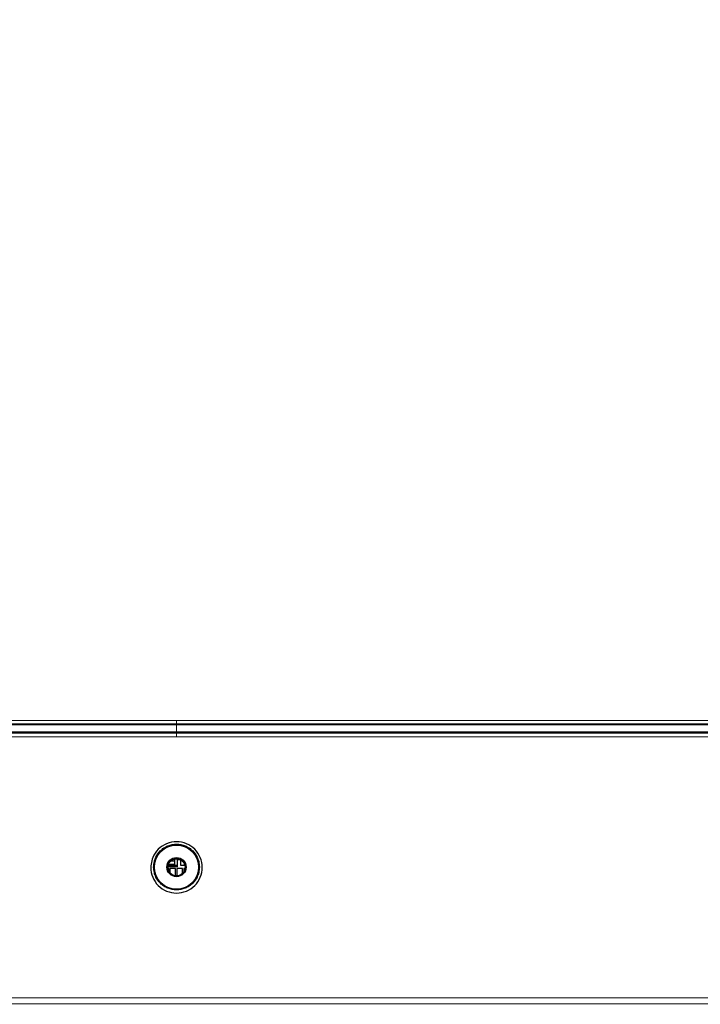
# Model space of a CAD drawing. Header units: millimetres. Extents: x 0 to 1118, y 0 to 864.
# Tile 53 of 117: x 226 to 266, y 611 to 668. Entities that reach past the tile are written whole.
import ezdxf

# ---------------------------------------------------------------- set-up
doc = ezdxf.new("R2010")
doc.units = ezdxf.units.MM
doc.styles.add('SLDTEXTSTYLE0', font='TXT', dxfattribs={"width": 0.75})
doc.dimstyles.new('SLDDIMSTYLE0', dxfattribs={"dimtxt": 3.175, "dimasz": 3.302, "dimexe": 0, "dimexo": 0.0625, "dimgap": 0.79375, "dimtad": 0, "dimtih": 1, "dimtoh": 1, "dimdec": 1, "dimlfac": 5, "dimrnd": 1e-09, "dimzin": 4, "dimdsep": 46, "dimtxsty": 'SLDTEXTSTYLE0', "dimsah": 1, "dimcen": 0.09, "dimadec": 0, "dimazin": 1, "dimtfac": 1, "dimtdec": 1, "dimtofl": 0, "dimtmove": 0, "dimatfit": 3, "dimfxl": 1, "dimfrac": 2, "dimtolj": 1, "dimtzin": 12, "dimarcsym": 0})

# ---------------------------------------------------------------- blocks, each defined once
blk = doc.blocks.new('_D_15')
at = {"color": 7, "linetype": 'Continuous', "lineweight": 0}
for p, q in [((305.474, 691.135), (305.474, 581.8)), ((169.471, 617.635), (169.471, 581.8)), ((235.111, 587.495), (234.143, 587.495)), ((234.143, 587.495), (234.143, 582.455)), ((245.667, 587.495), (246.635, 587.495)), ((246.635, 587.495), (246.635, 582.455)), ((169.471, 584.975), (221.973, 584.975)), ((305.474, 584.975), (248.248, 584.975)), ((234.143, 582.455), (235.111, 582.455)), ((246.635, 582.455), (245.667, 582.455))]:
    blk.add_line(p, q, dxfattribs=at)
at = {"color": 7, "linetype": 'Continuous', "lineweight": 18}
for points in [[(169.471, 584.975), (172.773, 584.467), (172.773, 585.483)], [(305.474, 584.975), (302.172, 585.483), (302.172, 584.467)]]:
    blk.add_solid(points, dxfattribs=at)
at = {"color": 7, "linetype": 'Continuous', "lineweight": 18, "char_height": 3.175, "attachment_point": 1, "style": 'SLDTEXTSTYLE0'}
for s, insert in [('680.0', (222.619, 586.548)), ('26.77', (235.111, 586.548))]:
    blk.add_mtext(s, dxfattribs=dict(at, insert=insert))

msp = doc.modelspace()

# ---------------------------------------------------------------- linework, layer by layer
at = {"color": 7, "linetype": 'Continuous', "lineweight": 18}
for p, q in [((235.4674, 627.4246), (235.4674, 627.2358)), ((235.4674, 627.2358), (235.4674, 627.1735)), ((235.4674, 627.1735), (235.4674, 626.7482)), ((235.4674, 626.7482), (235.4674, 626.6983)), ((235.4674, 626.6983), (235.4674, 626.4794))]:
    msp.add_line(p, q, dxfattribs=at)
at = {"color": 7, "linetype": 'Continuous', "lineweight": 25}
for p, q in [((235.3724, 619.2449), (235.1104, 619.2449)), ((235.3724, 619.2449), (235.3724, 619.3858)), ((235.3724, 619.0649), (235.3724, 619.2449)), ((235.5224, 619.3449), (235.6854, 619.3449)), ((235.5224, 618.9249), (235.5224, 619.3449)), ((235.7024, 619.3363), (235.7024, 619.0249)), ((235.5224, 618.9249), (234.9683, 618.9249)), ((235.0174, 618.8252), (234.9723, 618.8252)), ((234.9846, 619.0249), (235.5224, 619.0249)), ((235.3724, 619.0649), (234.9972, 619.0649)), ((235.0174, 618.677), (235.0174, 618.8252)), ((235.4174, 618.8252), (235.0874, 618.8252)), ((235.0874, 618.8252), (235.0874, 618.57)), ((235.3724, 619.0249), (235.3724, 619.0649)), ((235.4174, 618.3975), (235.4174, 618.8252)), ((235.4874, 618.8252), (235.4874, 618.3953)), ((235.8174, 618.8252), (235.4874, 618.8252)), ((235.7024, 619.0249), (235.9502, 619.0249)), ((235.8174, 618.5379), (235.8174, 618.8252)), ((235.9625, 618.8252), (235.8874, 618.8252)), ((235.8874, 618.8252), (235.8874, 618.6237)), ((235.9324, 619.0249), (235.9324, 619.0787))]:
    msp.add_line(p, q, dxfattribs=at)
at = {"color": 7, "linetype": 'Continuous', "lineweight": 25, "flags": 128}
for points in [[(235.4674, 627.1735), (205.2604, 627.1734), (199.3269, 627.1734), (193.3934, 627.1734), (187.4599, 627.1734), (181.5264, 627.1742)], [(289.4105, 627.1735), (271.0706, 627.1735), (259.2029, 627.1735), (247.3352, 627.1735), (235.4674, 627.1735)], [(235.4674, 626.7482), (205.2566, 626.7482), (199.3224, 626.7482), (193.3881, 626.7482), (187.4539, 626.7482), (181.5196, 626.749)], [(289.4129, 626.7482), (271.0706, 626.7482), (259.2029, 626.7482), (247.3352, 626.7482), (235.4674, 626.7482)]]:
    msp.add_lwpolyline(points, dxfattribs=at)
at = {"color": 7, "linetype": 'Continuous', "lineweight": 18, "flags": 128}
for points in [[(235.4674, 627.2358), (232.8273, 627.2358), (222.2668, 627.2358), (201.8972, 627.2358), (200.8374, 627.2358), (190.1855, 627.2358), (184.8595, 627.2358), (182.1973, 627.2354), (181.5276, 627.2365)], [(235.4674, 627.4246), (235.8674, 627.4246), (237.4674, 627.4246), (243.8674, 627.4246), (269.4674, 627.4246), (269.7889, 627.4246), (289.4096, 627.4246)], [(289.4101, 627.2358), (286.77, 627.2358), (276.2095, 627.2358), (255.8385, 627.2358), (248.668, 627.2358), (238.1076, 627.2358), (235.4674, 627.2358)], [(293.4674, 610.9547), (274.2246, 610.9547), (254.9817, 610.9547), (235.4674, 610.9547), (234.6674, 610.9547), (231.4674, 610.9547), (218.6674, 610.9547), (198.0674, 610.9547), (177.4674, 610.9547)]]:
    msp.add_lwpolyline(points, dxfattribs=at)
at = {"color": 7, "linetype": 'Continuous', "lineweight": 25}
for centre, radius in [((235.4674, 618.9049), 1.2808), ((235.4674, 618.9049), 0.56), ((235.4674, 618.8949), 0.5)]:
    msp.add_circle(centre, radius, dxfattribs=at)
at = {"color": 7, "linetype": 'Continuous', "lineweight": 18}
for points, knots in [([(181.5307, 627.4253), (181.7527, 627.4249), (182.8623, 627.4229), (185.7472, 627.426), (191.9608, 627.4236), (199.0621, 627.4248), (206.1634, 627.4246), (211.4894, 627.4247), (218.1487, 627.4246), (226.1414, 627.4246), (232.3588, 627.4246), (235.4674, 627.4246)], [0, 0, 0, 0, 0.0123444, 0.061717, 0.1604617, 0.3579512, 0.4566959, 0.5554406, 0.6541853, 0.8270927, 1, 1, 1, 1]), ([(181.519, 626.7009), (181.519, 626.7009), (182.9642, 626.6771), (185.8552, 626.7078), (196.2918, 626.6827), (206.615, 626.6993), (217.2682, 626.6982), (223.9265, 626.6984), (230.1408, 626.6983), (234.5797, 626.6983), (235.4674, 626.6983)], [0, 0, 0, 0, 0.0000002, 0.080375, 0.1607507, 0.5803754, 0.6544268, 0.753162, 0.9506324, 1, 1, 1, 1]), ([(235.4674, 626.6983), (235.6008, 626.6983), (236.2674, 626.6983), (239.0674, 626.6983), (250.2674, 626.6983), (261.0413, 626.6983), (276.2232, 626.6983), (282.8717, 626.6992), (289.4131, 626.7001)], [0, 0, 0, 0, 0.0074149, 0.0370744, 0.1557123, 0.630264, 0.6362236, 1, 1, 1, 1]), ([(235.4674, 626.4794), (235.3341, 626.4794), (234.6674, 626.4794), (231.8674, 626.4794), (220.6674, 626.4794), (208.0176, 626.4794), (195.7255, 626.4795), (190.5207, 626.4794), (185.8531, 626.4797), (182.961, 626.4788), (181.515, 626.4784)], [0, 0, 0, 0, 0.0074139, 0.0370697, 0.1556926, 0.6301844, 0.7404591, 0.839187, 0.9195934, 1, 1, 1, 1]), ([(289.4145, 626.4776), (282.8726, 626.4784), (266.2643, 626.4803), (249.162, 626.4794), (237.7215, 626.4794), (236.3475, 626.4794), (235.4674, 626.4794)], [0, 0, 0, 0, 0.3637928, 0.9235921, 0.951061, 1, 1, 1, 1]), ([(177.4663, 611.3115), (181.5652, 611.3112), (189.7631, 611.3106), (209.0968, 611.311), (224.5983, 611.3108), (237.0674, 611.3108), (242.6674, 611.3109), (254.8676, 611.3093), (269.4346, 611.318), (283.1683, 611.2986), (290.0352, 611.3072), (293.4686, 611.3115)], [0, 0, 0, 0, 0.1060052, 0.2120105, 0.5, 0.5068964, 0.534482, 0.6448246, 0.8224123, 0.9112063, 1, 1, 1, 1])]:
    msp.add_open_spline(points, degree=3, knots=knots, dxfattribs=at)
at = {"color": 7, "linetype": 'Continuous', "lineweight": 25}
for points, knots in [([(233.9855, 619.0745), (234.0129, 619.2044), (234.0803, 619.5246), (234.3832, 619.9696), (234.8785, 620.3032), (235.4684, 620.4215), (236.056, 620.3009), (236.5546, 619.9698), (236.882, 619.4709), (237.0012, 618.8868), (236.8812, 618.303), (236.5533, 617.8043), (236.0544, 617.474), (235.4673, 617.3536), (234.8803, 617.4744), (234.3804, 617.8049), (234.0545, 618.3037), (233.9572, 618.7572), (233.98, 619.0124), (233.9855, 619.0745)], [0, 0, 0, 0, 0.0426251, 0.1050401, 0.1675042, 0.2302759, 0.2927225, 0.355145, 0.4176172, 0.4801195, 0.5426254, 0.6051008, 0.6675345, 0.7299566, 0.7924127, 0.8549054, 0.9174158, 0.9799094, 1, 1, 1, 1]), ([(236.7851, 619.0714), (236.7768, 619.1233), (236.7536, 619.2675), (236.6515, 619.5427), (236.458, 619.8163), (236.2054, 620.0224), (235.8968, 620.1847), (235.4685, 620.2688), (235.0398, 620.1854), (234.7302, 620.023), (234.4774, 619.8168), (234.2828, 619.5432), (234.1642, 619.2164), (234.1265, 618.9079), (234.1642, 618.5994), (234.2828, 618.2722), (234.4776, 617.9986), (234.7304, 617.7926), (235.0393, 617.6305), (235.4672, 617.5469), (235.8951, 617.6304), (236.2038, 617.7921), (236.4567, 617.998), (236.6519, 618.2715), (236.7699, 618.5984), (236.8038, 618.855), (236.7899, 619.0166), (236.7851, 619.0714)], [0, 0, 0, 0, 0.0190019, 0.0528396, 0.1052801, 0.1378784, 0.1695869, 0.2300995, 0.2907537, 0.322547, 0.3552388, 0.4076178, 0.441429, 0.480246, 0.5190386, 0.5528533, 0.6053765, 0.6379758, 0.669687, 0.7302319, 0.7906999, 0.8223916, 0.8549845, 0.9075191, 0.9413219, 0.9800909, 1, 1, 1, 1])]:
    msp.add_open_spline(points, degree=3, knots=knots, dxfattribs=at)

# ---------------------------------------------------------------- dimensions: what is measured, and where the dimension line sits
at = {"color": 7, "linetype": 'Continuous', "lineweight": 18}
dim = msp.add_linear_dim(base=(305.474, 584.9749), p1=(169.4709, 618.9049), p2=(305.474, 692.4049), dimstyle='SLDDIMSTYLE0', dxfattribs=at)
dim.commit()
dim.dimension.update_dxf_attribs({"geometry": '_D_15', "text_midpoint": (235.1106, 584.9749), "dimtype": 160})

doc.saveas('drawing.dxf')
